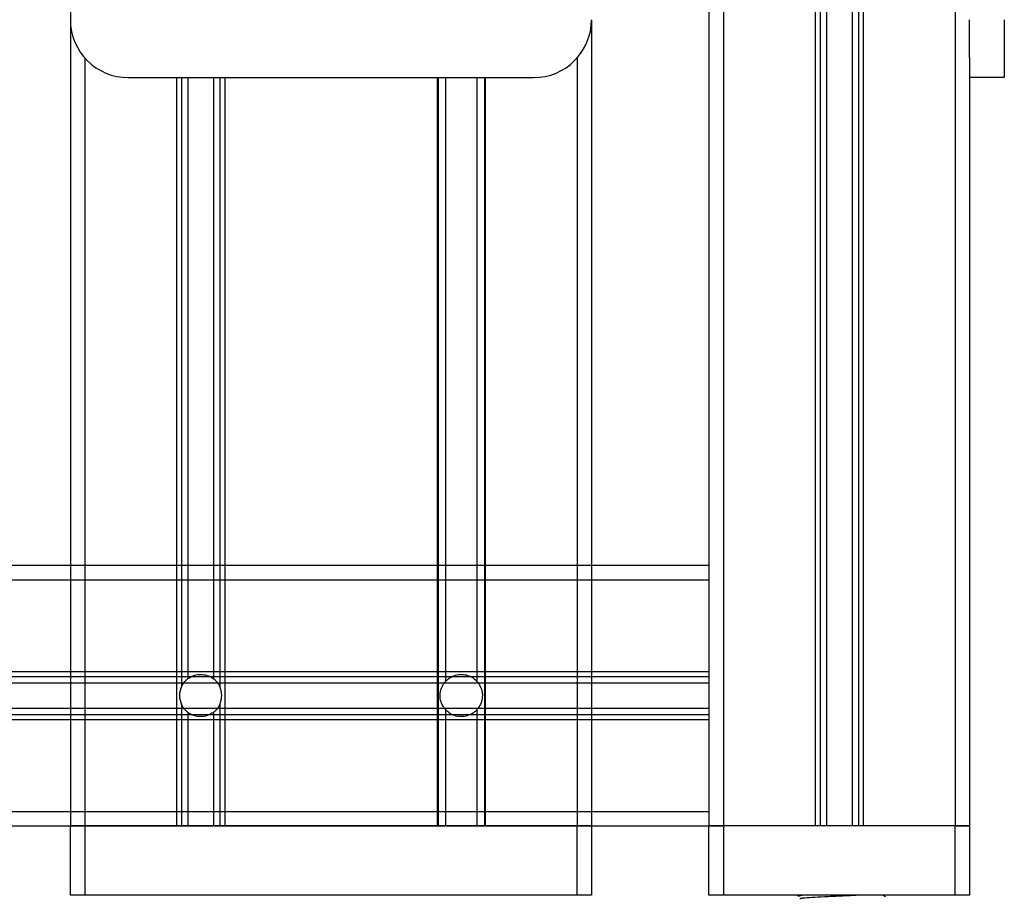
# Model space of a CAD drawing. Header units: millimetres. Extents: x 0 to 420, y 0 to 297.
# Tile 41 of 73: x 185 to 193, y 216 to 224. Entities that reach past the tile are written whole.
import ezdxf

# ---------------------------------------------------------------- set-up
doc = ezdxf.new("R2010")
doc.units = ezdxf.units.MM

msp = doc.modelspace()

# ---------------------------------------------------------------- linework, layer by layer
at = {"color": 7, "linetype": 'Continuous', "lineweight": 25}
for p, q in [((185.26443, 240.24329), (185.26443, 223.74329)), ((190.77843, 231.28329), (190.77843, 219.03329)), ((190.90343, 231.28329), (190.90343, 216.78329)), ((191.69593, 231.28329), (191.69593, 216.78329)), ((191.73855, 231.28329), (191.73855, 216.78329)), ((191.79338, 231.28329), (191.79338, 216.78329)), ((192.01348, 231.28329), (192.01348, 216.78329)), ((192.06831, 231.28329), (192.06831, 216.78329)), ((192.11093, 231.28329), (192.11093, 216.78329)), ((192.90343, 231.28329), (192.90343, 216.78329)), ((185.26443, 223.74329), (185.26443, 216.78329)), ((189.76443, 223.74329), (189.76443, 216.78329)), ((193.02843, 223.41257), (193.02843, 223.74329)), ((193.32843, 223.74329), (193.32843, 223.24329)), ((185.38943, 223.41257), (185.38943, 216.78329)), ((189.63943, 223.41257), (189.63943, 216.78329)), ((193.02843, 223.41257), (193.02843, 216.78329)), ((185.76443, 223.24329), (189.26443, 223.24329)), ((186.18193, 223.24329), (186.18193, 216.78329)), ((186.22455, 223.24329), (186.22455, 217.98653)), ((186.27938, 223.24329), (186.27938, 218.05388)), ((186.49948, 223.24329), (186.49948, 218.05388)), ((186.55431, 223.24329), (186.55431, 217.98653)), ((186.59693, 223.24329), (186.59693, 216.78329)), ((188.43193, 223.24329), (188.43193, 216.78329)), ((188.43971, 223.24329), (188.43971, 216.78329)), ((188.50348, 223.24329), (188.50348, 218.03005)), ((188.77538, 223.24329), (188.77538, 218.03005)), ((188.83916, 223.24329), (188.83916, 216.78329)), ((188.84693, 223.24329), (188.84693, 216.78329)), ((193.32843, 223.24329), (193.02843, 223.24329)), ((179.27843, 219.03329), (190.77843, 219.03329)), ((190.77843, 219.03329), (190.77843, 218.90829)), ((179.27843, 218.90829), (190.77843, 218.90829)), ((190.77843, 218.90829), (190.77843, 218.11579)), ((179.27843, 218.11579), (190.77843, 218.11579)), ((179.27843, 218.07317), (190.77843, 218.07317)), ((190.77843, 218.11579), (190.77843, 217.70079)), ((179.27843, 218.01834), (190.77843, 218.01834)), ((186.22455, 217.83006), (186.22455, 216.78329)), ((186.55431, 217.83006), (186.55431, 216.78329)), ((179.27843, 217.79825), (190.77843, 217.79825)), ((179.27843, 217.74341), (190.77843, 217.74341)), ((186.27938, 217.7627), (186.27938, 216.78329)), ((186.49948, 217.7627), (186.49948, 216.78329)), ((188.50348, 217.78654), (188.50348, 216.78329)), ((188.77538, 217.78654), (188.77538, 216.78329)), ((179.27843, 217.70079), (190.77843, 217.70079)), ((190.77843, 217.70079), (190.77843, 216.90829)), ((179.27843, 216.90829), (190.77843, 216.90829)), ((190.77843, 216.90829), (190.77843, 216.78329)), ((179.27843, 216.78329), (190.77843, 216.78329)), ((185.38943, 216.78329), (185.26443, 216.78329)), ((185.26443, 216.18329), (185.26443, 216.78329)), ((185.26443, 216.78329), (185.38943, 216.78329)), ((186.18193, 216.78329), (185.38943, 216.78329)), ((185.38943, 216.78329), (185.38943, 216.18329)), ((189.63943, 216.78329), (185.38943, 216.78329)), ((188.43193, 216.78329), (186.59693, 216.78329)), ((189.63943, 216.78329), (188.84693, 216.78329)), ((189.76443, 216.78329), (189.63943, 216.78329)), ((189.63943, 216.18329), (189.63943, 216.78329)), ((189.63943, 216.78329), (189.76443, 216.78329)), ((189.76443, 216.78329), (189.76443, 216.18329)), ((190.90343, 216.78329), (190.77843, 216.78329)), ((190.77843, 216.18329), (190.77843, 216.78329)), ((190.77843, 216.78329), (190.90343, 216.78329)), ((191.69593, 216.78329), (190.90343, 216.78329)), ((190.90343, 216.78329), (190.90343, 216.18329)), ((192.90343, 216.78329), (190.90343, 216.78329)), ((192.90343, 216.78329), (192.11093, 216.78329)), ((193.02843, 216.78329), (192.90343, 216.78329)), ((192.90343, 216.18329), (192.90343, 216.78329)), ((192.90343, 216.78329), (193.02843, 216.78329)), ((193.02843, 216.78329), (193.02843, 216.18329)), ((185.38943, 216.18329), (185.26443, 216.18329)), ((189.63943, 216.18329), (185.38943, 216.18329)), ((189.76443, 216.18329), (189.63943, 216.18329)), ((190.90343, 216.18329), (190.77843, 216.18329)), ((192.90343, 216.18329), (190.90343, 216.18329)), ((191.54315, 216.18329), (191.55756, 216.17495)), ((192.30244, 216.17052), (192.28038, 216.18329)), ((193.02843, 216.18329), (192.90343, 216.18329))]:
    msp.add_line(p, q, dxfattribs=at)
for centre, radius, start, end in [((185.76443, 223.74329), 0.5, 180, 270), ((189.26443, 223.74329), 0.5, 270, 0), ((186.38943, 217.90829), 0.1825, 154.615206, 205.384794), ((186.38943, 217.90829), 0.1825, 334.615206, 25.384794)]:
    msp.add_arc(centre, radius, start, end, dxfattribs=at)
for points, knots in [([(186.27938, 218.05388), (186.29035, 218.06114), (186.31583, 218.07801), (186.36463, 218.09182), (186.41929, 218.0909), (186.46555, 218.07655), (186.48936, 218.06064), (186.49948, 218.05388)], [0, 0, 0, 0, 0.17151303, 0.39852973, 0.62613946, 0.84116758, 1, 1, 1, 1]), ([(188.50348, 218.03005), (188.50565, 218.03239), (188.52232, 218.05039), (188.55764, 218.07508), (188.61447, 218.0919), (188.66944, 218.09099), (188.72063, 218.07442), (188.75474, 218.05168), (188.77106, 218.03457), (188.77538, 218.03005)], [0, 0, 0, 0, 0.0323328, 0.2488897, 0.4222786, 0.5961204, 0.7603528, 0.936581, 1, 1, 1, 1]), ([(186.22455, 217.98653), (186.22531, 217.9881), (186.23223, 218.00234), (186.24631, 218.02343), (186.2665, 218.04374), (186.27621, 218.05138), (186.27938, 218.05388)], [0, 0, 0, 0, 0.0630496, 0.5732723, 0.8606645, 1, 1, 1, 1]), ([(186.49948, 218.05388), (186.49958, 218.0538), (186.50574, 218.04914), (186.5205, 218.03637), (186.54003, 218.01339), (186.54963, 217.99534), (186.55431, 217.98653)], [0, 0, 0, 0, 0.0046611, 0.2716949, 0.6448048, 1, 1, 1, 1]), ([(188.50348, 217.78654), (188.50075, 217.78972), (188.49036, 217.80182), (188.47067, 217.83337), (188.45526, 217.88364), (188.45715, 217.94365), (188.47413, 217.98954), (188.49229, 218.01705), (188.50087, 218.02701), (188.50348, 218.03005)], [0, 0, 0, 0, 0.0492052, 0.1868736, 0.4083703, 0.6349703, 0.84574, 0.9530109, 1, 1, 1, 1]), ([(188.77538, 218.03005), (188.77664, 218.02862), (188.78464, 218.0195), (188.80256, 217.99396), (188.81828, 217.95399), (188.82386, 217.9053), (188.8169, 217.85512), (188.79777, 217.81431), (188.78079, 217.79261), (188.77565, 217.78684), (188.77538, 217.78654)], [0, 0, 0, 0, 0.0225399, 0.1436837, 0.3445168, 0.5002524, 0.6894636, 0.9077956, 0.9951512, 1, 1, 1, 1]), ([(186.27938, 217.7627), (186.27915, 217.76288), (186.27282, 217.76768), (186.25784, 217.78074), (186.23855, 217.80365), (186.22908, 217.82152), (186.22455, 217.83006)], [0, 0, 0, 0, 0.0103333, 0.2792447, 0.6557506, 1, 1, 1, 1]), ([(186.55431, 217.83006), (186.55309, 217.82757), (186.54535, 217.81184), (186.5298, 217.78973), (186.50993, 217.77082), (186.50161, 217.76436), (186.49948, 217.7627)], [0, 0, 0, 0, 0.1002061, 0.6340855, 0.9060104, 1, 1, 1, 1]), ([(186.49948, 217.7627), (186.48228, 217.75206), (186.44821, 217.73098), (186.38766, 217.72283), (186.33223, 217.73238), (186.2981, 217.74905), (186.28199, 217.7608), (186.27938, 217.7627)], [0, 0, 0, 0, 0.2615549, 0.5178629, 0.737675, 0.9575725, 1, 1, 1, 1]), ([(188.77538, 217.78654), (188.76854, 217.7796), (188.74649, 217.75726), (188.69959, 217.73202), (188.6378, 217.72265), (188.58225, 217.73249), (188.5369, 217.75416), (188.51422, 217.77613), (188.50348, 217.78654)], [0, 0, 0, 0, 0.0986523, 0.3179998, 0.5136012, 0.6813506, 0.8491653, 1, 1, 1, 1]), ([(191.59838, 216.18329), (191.58749, 216.18223), (191.56225, 216.17976), (191.55999, 216.17709), (191.5587, 216.17557)], [0, 0, 0, 0, 0.4315701, 1, 1, 1, 1]), ([(192.06452, 216.18329), (192.02147, 216.18119), (191.93896, 216.17717), (191.80505, 216.17143), (191.68953, 216.16505), (191.60995, 216.16), (191.5677, 216.15565), (191.56374, 216.153), (191.56217, 216.15195)], [0, 0, 0, 0, 0.20134236, 0.38594256, 0.57596416, 0.75907017, 0.9049692, 1, 1, 1, 1])]:
    msp.add_open_spline(points, degree=3, knots=knots, dxfattribs=at)

doc.saveas('drawing.dxf')
